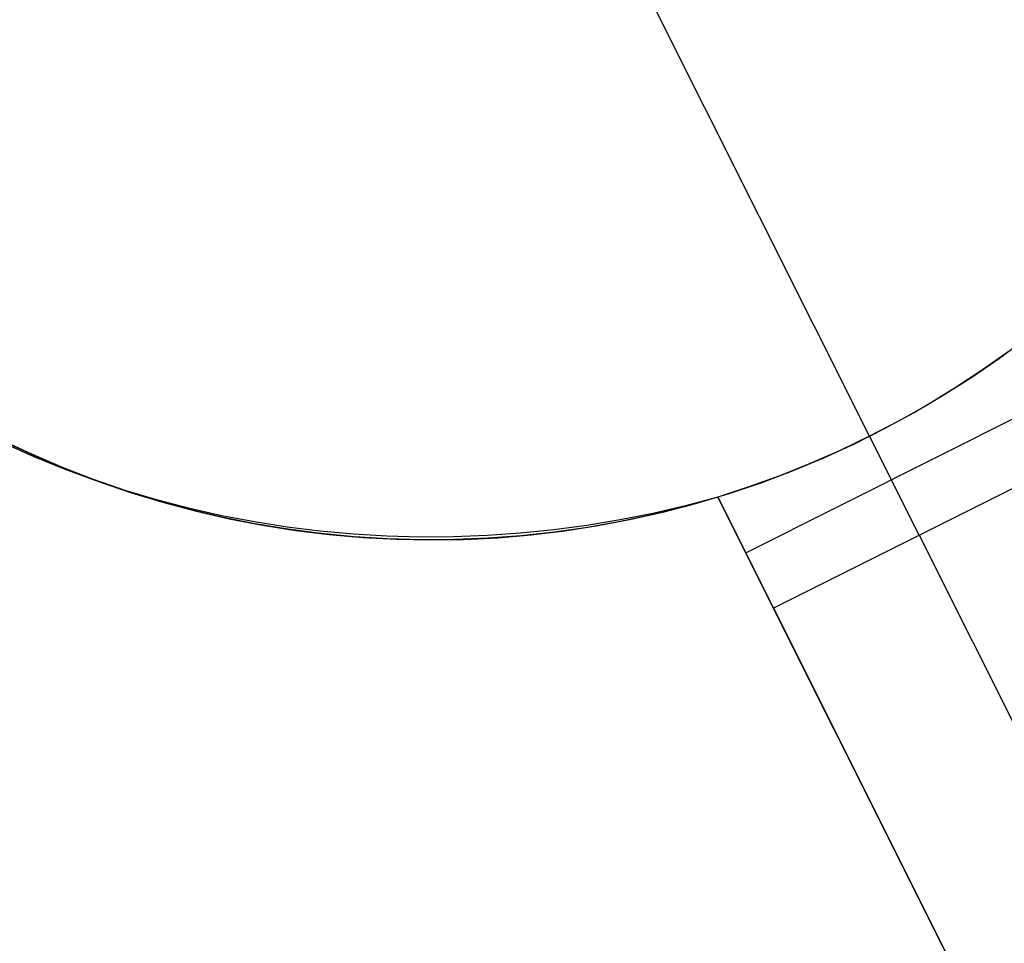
# Model space of a CAD drawing. Header units: millimetres. Extents: x 6049 to 7254, y -11340 to -10297.
# Tile 214 of 237: x 6634.95 to 6637.97, y -10592.12 to -10589.28. Entities that reach past the tile are written whole.
import ezdxf

# ---------------------------------------------------------------- set-up
doc = ezdxf.new("R2010")
doc.units = ezdxf.units.MM
doc.layers.add('color', color=7, linetype='Continuous')

msp = doc.modelspace()

# ---------------------------------------------------------------- linework, layer by layer
at = {"layer": 'color', "color": 254, "true_color": 0xcad1ee}
for p, q in [((6637.5579, -10590.5602, -7.3), (6636.7738, -10588.9957, -7.3)), ((6637.9567, -10590.3199, -7.3), (6638.0399, -10590.2583, -7.3)), ((6637.9567, -10590.3199, -7.3), (6638.0399, -10590.2583, -7.3)), ((6637.9861, -10590.2987, 0.7), (6637.904, -10590.3566, 0.7)), ((6637.9861, -10590.2987, 0.7), (6637.904, -10590.3566, 0.7)), ((6637.8713, -10590.3786, -7.3), (6637.9567, -10590.3199, -7.3)), ((6637.8713, -10590.3786, -7.3), (6637.9567, -10590.3199, -7.3)), ((6637.904, -10590.3566, 0.7), (6637.8201, -10590.4118, 0.7)), ((6637.904, -10590.3566, 0.7), (6637.8201, -10590.4118, 0.7)), ((6637.784, -10590.4343, -7.3), (6637.8713, -10590.3786, -7.3)), ((6637.784, -10590.4343, -7.3), (6637.8713, -10590.3786, -7.3)), ((6637.8201, -10590.4118, 0.7), (6637.7343, -10590.4642, 0.7)), ((6637.8201, -10590.4118, 0.7), (6637.7343, -10590.4642, 0.7)), ((6637.7343, -10590.4642, 0.7), (6637.6469, -10590.5137, 0.7)), ((6637.7343, -10590.4642, 0.7), (6637.6469, -10590.5137, 0.7)), ((6637.6949, -10590.487, -7.3), (6637.784, -10590.4343, -7.3)), ((6637.6949, -10590.487, -7.3), (6637.784, -10590.4343, -7.3)), ((6637.1776, -10590.9173, 0.7), (6638.0716, -10590.4693, 0.7)), ((6637.6039, -10590.5366, -7.3), (6637.6949, -10590.487, -7.3)), ((6637.6039, -10590.5366, -7.3), (6637.6949, -10590.487, -7.3)), ((6637.6469, -10590.5137, 0.7), (6637.5579, -10590.5602, 0.7)), ((6637.6469, -10590.5137, 0.7), (6637.5579, -10590.5602, 0.7)), ((6637.5114, -10590.583, -7.3), (6637.6039, -10590.5366, -7.3)), ((6637.5114, -10590.583, -7.3), (6637.6039, -10590.5366, -7.3)), ((6634.9859, -10590.6154, 3.1856), (6634.8929, -10590.5718, 3.1856)), ((6634.9934, -10590.6227, 13.4471), (6634.9022, -10590.5818, 13.423)), ((6634.9934, -10590.6227, 13.4471), (6634.9022, -10590.5818, 13.423)), ((6634.9081, -10590.5791, -7.3), (6635.0021, -10590.6226, -7.3)), ((6634.9081, -10590.5791, -7.3), (6635.0021, -10590.6226, -7.3)), ((6637.4172, -10590.6262, -7.3), (6637.5114, -10590.583, -7.3)), ((6637.4172, -10590.6262, -7.3), (6637.5114, -10590.583, -7.3)), ((6637.5579, -10590.5602, 0.7), (6637.4673, -10590.6037, 0.7)), ((6637.5579, -10590.5602, 0.7), (6637.4673, -10590.6037, 0.7)), ((6637.5579, -10590.5602, 0.7), (6637.5579, -10590.5602, -7.3)), ((6637.7101, -10590.8639, 0.7), (6637.5579, -10590.5602, 0.7)), ((6635.0803, -10590.6558, 3.1856), (6634.9859, -10590.6154, 3.1856)), ((6637.4673, -10590.6037, 0.7), (6637.3753, -10590.6441, 0.7)), ((6637.4673, -10590.6037, 0.7), (6637.3753, -10590.6441, 0.7)), ((6635.0863, -10590.6606, 13.4701), (6634.9934, -10590.6227, 13.4471)), ((6635.0863, -10590.6606, 13.4701), (6634.9934, -10590.6227, 13.4471)), ((6635.0021, -10590.6226, -7.3), (6635.0975, -10590.6628, -7.3)), ((6635.0021, -10590.6226, -7.3), (6635.0975, -10590.6628, -7.3)), ((6638.1571, -10590.6399, 0.7), (6637.2631, -10591.0879, 0.7)), ((6638.1571, -10590.6399, 0.7), (6637.2631, -10591.0879, 0.7)), ((6637.3753, -10590.6441, 0.7), (6637.2821, -10590.6815, 0.7)), ((6637.3753, -10590.6441, 0.7), (6637.2821, -10590.6815, 0.7)), ((6637.3217, -10590.6661, -7.3), (6637.4172, -10590.6262, -7.3)), ((6637.3217, -10590.6661, -7.3), (6637.4172, -10590.6262, -7.3)), ((6635.176, -10590.693, 3.1856), (6635.0803, -10590.6558, 3.1856)), ((6635.1805, -10590.6955, 13.4919), (6635.0863, -10590.6606, 13.4701)), ((6635.1805, -10590.6955, 13.4919), (6635.0863, -10590.6606, 13.4701)), ((6635.0975, -10590.6628, -7.3), (6635.1943, -10590.6996, -7.3)), ((6635.0975, -10590.6628, -7.3), (6635.1943, -10590.6996, -7.3)), ((6637.2248, -10590.7026, -7.3), (6637.3217, -10590.6661, -7.3)), ((6637.2248, -10590.7026, -7.3), (6637.3217, -10590.6661, -7.3)), ((6635.2729, -10590.7268, 3.1856), (6635.176, -10590.693, 3.1856)), ((6635.2762, -10590.7272, 13.5125), (6635.1805, -10590.6955, 13.4919)), ((6635.2762, -10590.7272, 13.5125), (6635.1805, -10590.6955, 13.4919)), ((6635.1943, -10590.6996, -7.3), (6635.2923, -10590.7331, -7.3)), ((6635.1943, -10590.6996, -7.3), (6635.2923, -10590.7331, -7.3)), ((6637.1267, -10590.7359, -7.3), (6637.2248, -10590.7026, -7.3)), ((6637.1267, -10590.7359, -7.3), (6637.2248, -10590.7026, -7.3)), ((6637.2821, -10590.6815, 0.7), (6637.1876, -10590.7157, 0.7)), ((6637.2821, -10590.6815, 0.7), (6637.1876, -10590.7157, 0.7)), ((6635.371, -10590.7574, 3.1856), (6635.2729, -10590.7268, 3.1856)), ((6635.3731, -10590.7559, 13.5318), (6635.2762, -10590.7272, 13.5125)), ((6635.3731, -10590.7559, 13.5318), (6635.2762, -10590.7272, 13.5125)), ((6635.2923, -10590.7331, -7.3), (6635.3914, -10590.7633, -7.3)), ((6635.2923, -10590.7331, -7.3), (6635.3914, -10590.7633, -7.3)), ((6637.0275, -10590.7657, -7.3), (6637.1267, -10590.7359, -7.3)), ((6637.0275, -10590.7657, -7.3), (6637.1267, -10590.7359, -7.3)), ((6637.1876, -10590.7157, 0.7), (6637.092, -10590.7467, 0.7)), ((6637.1876, -10590.7157, 0.7), (6637.092, -10590.7467, 0.7)), ((6635.47, -10590.7845, 3.1856), (6635.371, -10590.7574, 3.1856)), ((6635.4711, -10590.7814, 13.5498), (6635.3731, -10590.7559, 13.5318)), ((6635.4711, -10590.7814, 13.5498), (6635.3731, -10590.7559, 13.5318)), ((6635.3914, -10590.7633, -7.3), (6635.4915, -10590.7899, -7.3)), ((6635.3914, -10590.7633, -7.3), (6635.4915, -10590.7899, -7.3)), ((6636.9273, -10590.792, -7.3), (6637.0275, -10590.7657, -7.3)), ((6636.9273, -10590.792, -7.3), (6637.0275, -10590.7657, -7.3)), ((6637.092, -10590.7467, 13.6528), (6636.9928, -10590.7733, 13.6569)), ((6637.092, -10590.7467, 13.6528), (6636.9928, -10590.7733, 13.6569)), ((6637.092, -10590.7467, 3.1856), (6636.9934, -10590.7751, 3.1856)), ((6641.1433, -10598.8303, 17.3123), (6637.092, -10590.7467, 13.6528)), ((6637.092, -10590.7467, 0.7), (6637.092, -10590.7467, 13.6528)), ((6637.092, -10590.7467, 0.7), (6637.092, -10590.7467, 13.6528)), ((6641.1433, -10598.8303, 17.3123), (6637.092, -10590.7467, 13.6528)), ((6637.092, -10590.7467, 0.7), (6637.2631, -10591.0879, 0.7)), ((6639.4117, -10595.3752, 9.0061), (6637.092, -10590.7467, 9.0061)), ((6637.092, -10590.7467, 0.7), (6637.2631, -10591.0879, 0.7)), ((6635.5699, -10590.8083, 3.1856), (6635.47, -10590.7845, 3.1856)), ((6635.5701, -10590.8037, 13.5666), (6635.4711, -10590.7814, 13.5498)), ((6635.5701, -10590.8037, 13.5666), (6635.4711, -10590.7814, 13.5498)), ((6635.4915, -10590.7899, -7.3), (6635.5924, -10590.8131, -7.3)), ((6635.4915, -10590.7899, -7.3), (6635.5924, -10590.8131, -7.3)), ((6636.8926, -10590.7966, 13.6597), (6636.7918, -10590.8168, 13.661)), ((6636.8926, -10590.7966, 13.6597), (6636.7918, -10590.8168, 13.661)), ((6636.8263, -10590.8149, -7.3), (6636.9273, -10590.792, -7.3)), ((6636.8263, -10590.8149, -7.3), (6636.9273, -10590.792, -7.3)), ((6636.9928, -10590.7733, 13.6569), (6636.8926, -10590.7966, 13.6597)), ((6636.9928, -10590.7733, 13.6569), (6636.8926, -10590.7966, 13.6597)), ((6636.9934, -10590.7751, 3.1856), (6636.8938, -10590.8001, 3.1856)), ((6635.6705, -10590.8286, 3.1856), (6635.5699, -10590.8083, 3.1856)), ((6635.67, -10590.8228, 13.582), (6635.5701, -10590.8037, 13.5666)), ((6635.67, -10590.8228, 13.582), (6635.5701, -10590.8037, 13.5666)), ((6635.5924, -10590.8131, -7.3), (6635.6941, -10590.8328, -7.3)), ((6635.5924, -10590.8131, -7.3), (6635.6941, -10590.8328, -7.3)), ((6635.7706, -10590.8387, 13.5961), (6635.67, -10590.8228, 13.582)), ((6635.7706, -10590.8387, 13.5961), (6635.67, -10590.8228, 13.582)), ((6636.7918, -10590.8168, 13.661), (6636.6903, -10590.8337, 13.6609)), ((6636.7918, -10590.8168, 13.661), (6636.6903, -10590.8337, 13.6609)), ((6636.7934, -10590.8216, 3.1856), (6636.6923, -10590.8397, 3.1856)), ((6636.7246, -10590.8343, -7.3), (6636.8263, -10590.8149, -7.3)), ((6636.7246, -10590.8343, -7.3), (6636.8263, -10590.8149, -7.3)), ((6636.8938, -10590.8001, 3.1856), (6636.7934, -10590.8216, 3.1856)), ((6635.7718, -10590.8454, 3.1856), (6635.6705, -10590.8286, 3.1856)), ((6635.6941, -10590.8328, -7.3), (6635.7963, -10590.849, -7.3)), ((6635.6941, -10590.8328, -7.3), (6635.7963, -10590.849, -7.3)), ((6635.8719, -10590.8513, 13.6089), (6635.7706, -10590.8387, 13.5961)), ((6635.8719, -10590.8513, 13.6089), (6635.7706, -10590.8387, 13.5961)), ((6635.8736, -10590.8588, 3.1856), (6635.7718, -10590.8454, 3.1856)), ((6635.7963, -10590.849, -7.3), (6635.8991, -10590.8616, -7.3)), ((6635.7963, -10590.849, -7.3), (6635.8991, -10590.8616, -7.3)), ((6635.9737, -10590.8606, 13.6203), (6635.8719, -10590.8513, 13.6089)), ((6635.9737, -10590.8606, 13.6203), (6635.8719, -10590.8513, 13.6089)), ((6636.5884, -10590.8474, 13.6593), (6636.4861, -10590.8578, 13.6563)), ((6636.5884, -10590.8474, 13.6593), (6636.4861, -10590.8578, 13.6563)), ((6636.5907, -10590.8544, 3.1856), (6636.4886, -10590.8655, 3.1856)), ((6636.5194, -10590.8625, -7.3), (6636.6223, -10590.8502, -7.3)), ((6636.5194, -10590.8625, -7.3), (6636.6223, -10590.8502, -7.3)), ((6636.6903, -10590.8337, 13.6609), (6636.5884, -10590.8474, 13.6593)), ((6636.6903, -10590.8337, 13.6609), (6636.5884, -10590.8474, 13.6593)), ((6636.6923, -10590.8397, 3.1856), (6636.5907, -10590.8544, 3.1856)), ((6636.6223, -10590.8502, -7.3), (6636.7246, -10590.8343, -7.3)), ((6636.6223, -10590.8502, -7.3), (6636.7246, -10590.8343, -7.3)), ((6635.9758, -10590.8687, 3.1856), (6635.8736, -10590.8588, 3.1856)), ((6635.8991, -10590.8616, -7.3), (6636.0023, -10590.8707, -7.3)), ((6635.8991, -10590.8616, -7.3), (6636.0023, -10590.8707, -7.3)), ((6636.0759, -10590.8666, 13.6303), (6635.9737, -10590.8606, 13.6203)), ((6636.0759, -10590.8666, 13.6303), (6635.9737, -10590.8606, 13.6203)), ((6636.0783, -10590.8751, 3.1856), (6635.9758, -10590.8687, 3.1856)), ((6636.0023, -10590.8707, -7.3), (6636.1057, -10590.8762, -7.3)), ((6636.0023, -10590.8707, -7.3), (6636.1057, -10590.8762, -7.3)), ((6636.1783, -10590.8694, 13.6389), (6636.0759, -10590.8666, 13.6303)), ((6636.1783, -10590.8694, 13.6389), (6636.0759, -10590.8666, 13.6303)), ((6636.1809, -10590.878, 3.1856), (6636.0783, -10590.8751, 3.1856)), ((6636.1057, -10590.8762, -7.3), (6636.2093, -10590.8782, -7.3)), ((6636.1057, -10590.8762, -7.3), (6636.2093, -10590.8782, -7.3)), ((6636.281, -10590.8688, 13.6461), (6636.1783, -10590.8694, 13.6389)), ((6636.281, -10590.8688, 13.6461), (6636.1783, -10590.8694, 13.6389)), ((6636.2836, -10590.8773, 3.1856), (6636.1809, -10590.878, 3.1856)), ((6636.2093, -10590.8782, -7.3), (6636.3128, -10590.8765, -7.3)), ((6636.2093, -10590.8782, -7.3), (6636.3128, -10590.8765, -7.3)), ((6636.3836, -10590.865, 13.652), (6636.281, -10590.8688, 13.6461)), ((6636.3836, -10590.865, 13.652), (6636.281, -10590.8688, 13.6461)), ((6636.3862, -10590.8732, 3.1856), (6636.2836, -10590.8773, 3.1856)), ((6636.3128, -10590.8765, -7.3), (6636.4163, -10590.8713, -7.3)), ((6636.3128, -10590.8765, -7.3), (6636.4163, -10590.8713, -7.3)), ((6636.4861, -10590.8578, 13.6563), (6636.3836, -10590.865, 13.652)), ((6636.4861, -10590.8578, 13.6563), (6636.3836, -10590.865, 13.652)), ((6636.4886, -10590.8655, 3.1856), (6636.3862, -10590.8732, 3.1856)), ((6636.4163, -10590.8713, -7.3), (6636.5194, -10590.8625, -7.3)), ((6636.4163, -10590.8713, -7.3), (6636.5194, -10590.8625, -7.3)), ((6637.7101, -10590.8639, 0.7), (6641.5903, -10598.6063, 15.7)), ((6637.2631, -10591.0879, 0.7), (6641.1433, -10598.8303, 15.7)), ((6637.2631, -10591.0879, 0.7), (6641.1433, -10598.8303, 15.7))]:
    msp.add_line(p, q, dxfattribs=at)

doc.saveas('drawing.dxf')
